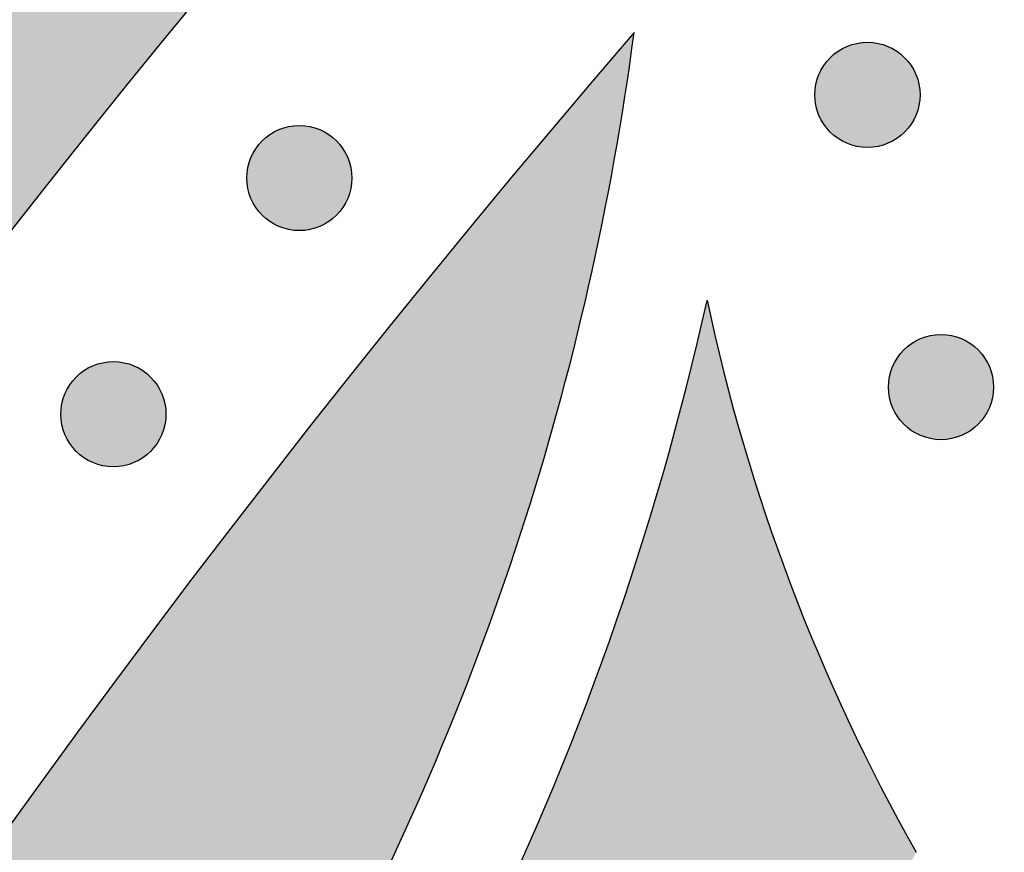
# Model space of a CAD drawing. Header units: millimetres. Extents: x -3873 to -97, y 912 to 4165.
# Tile 200 of 256: x -3643 to -3610, y 1683 to 1711. Entities that reach past the tile are written whole.
import ezdxf

# ---------------------------------------------------------------- set-up
doc = ezdxf.new("R2010")
doc.units = ezdxf.units.MM
doc.layers.add('pattern', color=7, linetype='Continuous', true_color=0x000000)

msp = doc.modelspace()

# ---------------------------------------------------------------- hatches: boundary and pattern name
at = {"layer": 'pattern'}
for points in [[(-3727.04, 1486.691), (-3726.397, 1494.566), (-3725.595, 1502.451), (-3724.634, 1510.34), (-3723.513, 1518.229), (-3722.232, 1526.114), (-3720.79, 1533.989), (-3719.188, 1541.849), (-3717.424, 1549.69), (-3715.5, 1557.506), (-3713.416, 1565.293), (-3711.173, 1573.046), (-3708.771, 1580.76), (-3706.211, 1588.431), (-3703.495, 1596.052), (-3700.624, 1603.62), (-3697.599, 1611.13), (-3694.424, 1618.577), (-3691.098, 1625.957), (-3687.626, 1633.265), (-3684.008, 1640.497), (-3680.248, 1647.648), (-3676.348, 1654.714), (-3672.312, 1661.692), (-3668.142, 1668.577), (-3663.84, 1675.366), (-3659.412, 1682.055), (-3654.86, 1688.64), (-3650.187, 1695.119), (-3645.397, 1701.487), (-3640.495, 1707.743), (-3635.483, 1713.882), (-3630.366, 1719.903), (-3632.469, 1719.138), (-3634.555, 1718.313), (-3636.622, 1717.429), (-3638.669, 1716.487), (-3640.691, 1715.486), (-3642.688, 1714.43), (-3644.656, 1713.317), (-3646.593, 1712.15), (-3648.497, 1710.93), (-3650.366, 1709.658), (-3652.197, 1708.336), (-3653.99, 1706.966), (-3655.741, 1705.549), (-3657.449, 1704.086), (-3659.112, 1702.581), (-3660.73, 1701.035), (-3667.802, 1691.052), (-3674.596, 1680.831), (-3681.099, 1670.383), (-3687.301, 1659.722), (-3693.19, 1648.86), (-3698.759, 1637.811), (-3703.997, 1626.589), (-3708.898, 1615.21), (-3713.454, 1603.688), (-3717.66, 1592.04), (-3721.51, 1580.282), (-3725, 1568.429), (-3728.128, 1556.498), (-3730.891, 1544.506), (-3733.288, 1532.469), (-3735.32, 1520.405), (-3735.234, 1518.234), (-3735.09, 1516.06), (-3734.888, 1513.887), (-3734.627, 1511.716), (-3734.307, 1509.549), (-3733.928, 1507.39), (-3733.492, 1505.24), (-3732.997, 1503.102), (-3732.445, 1500.978), (-3731.836, 1498.87), (-3731.171, 1496.781), (-3730.451, 1494.713), (-3729.677, 1492.667), (-3728.849, 1490.647), (-3727.97, 1488.655)], [(-3704.062, 1459.827), (-3703.96, 1467.011), (-3703.72, 1474.212), (-3703.34, 1481.426), (-3702.82, 1488.649), (-3702.159, 1495.877), (-3701.358, 1503.105), (-3700.414, 1510.331), (-3699.328, 1517.549), (-3698.101, 1524.756), (-3696.731, 1531.947), (-3695.22, 1539.118), (-3693.568, 1546.265), (-3691.775, 1553.384), (-3689.842, 1560.471), (-3687.77, 1567.521), (-3685.561, 1574.531), (-3683.214, 1581.496), (-3680.732, 1588.412), (-3678.117, 1595.276), (-3675.369, 1602.084), (-3672.491, 1608.832), (-3669.485, 1615.515), (-3666.353, 1622.132), (-3663.096, 1628.677), (-3659.719, 1635.148), (-3656.222, 1641.541), (-3652.609, 1647.853), (-3648.882, 1654.081), (-3645.045, 1660.223), (-3641.1, 1666.274), (-3637.049, 1672.233), (-3632.898, 1678.097), (-3631.885, 1680.011), (-3630.915, 1681.951), (-3629.988, 1683.916), (-3629.106, 1685.905), (-3628.268, 1687.915), (-3627.476, 1689.946), (-3626.73, 1691.995), (-3626.031, 1694.061), (-3625.38, 1696.143), (-3624.778, 1698.239), (-3624.224, 1700.347), (-3623.718, 1702.466), (-3623.262, 1704.593), (-3622.856, 1706.727), (-3622.499, 1708.867), (-3622.191, 1711.011), (-3627.599, 1704.589), (-3632.886, 1698.028), (-3638.046, 1691.331), (-3643.074, 1684.501), (-3647.966, 1677.542), (-3652.717, 1670.458), (-3657.322, 1663.253), (-3661.776, 1655.933), (-3666.076, 1648.501), (-3670.217, 1640.963), (-3674.196, 1633.323), (-3678.009, 1625.587), (-3681.652, 1617.76), (-3685.122, 1609.849), (-3688.417, 1601.857), (-3691.534, 1593.793), (-3694.47, 1585.661), (-3697.224, 1577.467), (-3699.793, 1569.219), (-3702.175, 1560.921), (-3704.371, 1552.58), (-3706.378, 1544.204), (-3708.195, 1535.797), (-3709.823, 1527.366), (-3711.262, 1518.919), (-3712.51, 1510.46), (-3713.57, 1501.997), (-3714.441, 1493.535), (-3715.124, 1485.082), (-3715.621, 1476.642), (-3715.934, 1468.221), (-3716.062, 1459.827)], [(-3613.065, 1710.163), (-3613.093, 1710.191), (-3613.122, 1710.218), (-3613.152, 1710.244), (-3613.183, 1710.271), (-3613.214, 1710.296), (-3613.247, 1710.322), (-3613.28, 1710.346), (-3613.314, 1710.37), (-3613.349, 1710.394), (-3613.385, 1710.417), (-3613.421, 1710.439), (-3613.459, 1710.46), (-3613.497, 1710.48), (-3613.535, 1710.5), (-3613.575, 1710.519), (-3613.615, 1710.537), (-3613.656, 1710.554), (-3613.697, 1710.57), (-3613.739, 1710.585), (-3613.781, 1710.599), (-3613.824, 1710.612), (-3613.868, 1710.624), (-3613.912, 1710.635), (-3613.956, 1710.645), (-3614.001, 1710.654), (-3614.046, 1710.661), (-3614.091, 1710.668), (-3614.136, 1710.673), (-3614.182, 1710.677), (-3614.228, 1710.68), (-3614.274, 1710.682), (-3614.32, 1710.683), (-3614.366, 1710.682), (-3614.411, 1710.68), (-3614.457, 1710.677), (-3614.503, 1710.673), (-3614.548, 1710.668), (-3614.594, 1710.661), (-3614.639, 1710.654), (-3614.683, 1710.645), (-3614.727, 1710.635), (-3614.771, 1710.624), (-3614.815, 1710.612), (-3614.858, 1710.599), (-3614.9, 1710.585), (-3614.942, 1710.57), (-3614.984, 1710.554), (-3615.024, 1710.537), (-3615.064, 1710.519), (-3615.104, 1710.5), (-3615.143, 1710.48), (-3615.181, 1710.46), (-3615.218, 1710.439), (-3615.254, 1710.417), (-3615.29, 1710.394), (-3615.325, 1710.37), (-3615.359, 1710.346), (-3615.392, 1710.322), (-3615.425, 1710.296), (-3615.456, 1710.271), (-3615.487, 1710.244), (-3615.517, 1710.218), (-3615.546, 1710.191), (-3615.574, 1710.163), (-3615.602, 1710.135), (-3615.629, 1710.106), (-3615.656, 1710.076), (-3615.682, 1710.045), (-3615.708, 1710.014), (-3615.733, 1709.981), (-3615.758, 1709.948), (-3615.782, 1709.914), (-3615.805, 1709.879), (-3615.828, 1709.843), (-3615.85, 1709.807), (-3615.871, 1709.769), (-3615.892, 1709.731), (-3615.911, 1709.693), (-3615.93, 1709.653), (-3615.948, 1709.613), (-3615.965, 1709.572), (-3615.981, 1709.531), (-3615.996, 1709.489), (-3616.01, 1709.447), (-3616.023, 1709.404), (-3616.035, 1709.36), (-3616.046, 1709.316), (-3616.056, 1709.272), (-3616.065, 1709.227), (-3616.073, 1709.182), (-3616.079, 1709.137), (-3616.084, 1709.092), (-3616.089, 1709.046), (-3616.092, 1709), (-3616.093, 1708.954), (-3616.094, 1708.908), (-3616.093, 1708.862), (-3616.092, 1708.817), (-3616.089, 1708.771), (-3616.084, 1708.725), (-3616.079, 1708.68), (-3616.073, 1708.634), (-3616.065, 1708.589), (-3616.056, 1708.545), (-3616.046, 1708.501), (-3616.035, 1708.457), (-3616.023, 1708.413), (-3616.01, 1708.37), (-3615.996, 1708.328), (-3615.981, 1708.286), (-3615.965, 1708.244), (-3615.948, 1708.204), (-3615.93, 1708.164), (-3615.911, 1708.124), (-3615.892, 1708.085), (-3615.871, 1708.047), (-3615.85, 1708.01), (-3615.828, 1707.974), (-3615.805, 1707.938), (-3615.782, 1707.903), (-3615.758, 1707.869), (-3615.733, 1707.836), (-3615.708, 1707.803), (-3615.682, 1707.772), (-3615.656, 1707.741), (-3615.629, 1707.711), (-3615.602, 1707.682), (-3615.574, 1707.654), (-3615.546, 1707.626), (-3615.517, 1707.599), (-3615.487, 1707.572), (-3615.456, 1707.546), (-3615.425, 1707.52), (-3615.392, 1707.495), (-3615.359, 1707.47), (-3615.325, 1707.446), (-3615.29, 1707.423), (-3615.254, 1707.4), (-3615.218, 1707.378), (-3615.181, 1707.357), (-3615.143, 1707.336), (-3615.104, 1707.317), (-3615.064, 1707.298), (-3615.024, 1707.28), (-3614.984, 1707.263), (-3614.942, 1707.247), (-3614.9, 1707.232), (-3614.858, 1707.218), (-3614.815, 1707.205), (-3614.771, 1707.193), (-3614.727, 1707.182), (-3614.683, 1707.172), (-3614.639, 1707.163), (-3614.594, 1707.155), (-3614.548, 1707.149), (-3614.503, 1707.144), (-3614.457, 1707.139), (-3614.411, 1707.136), (-3614.366, 1707.135), (-3614.32, 1707.134), (-3614.274, 1707.135), (-3614.228, 1707.136), (-3614.182, 1707.139), (-3614.136, 1707.144), (-3614.091, 1707.149), (-3614.046, 1707.155), (-3614.001, 1707.163), (-3613.956, 1707.172), (-3613.912, 1707.182), (-3613.868, 1707.193), (-3613.824, 1707.205), (-3613.781, 1707.218), (-3613.739, 1707.232), (-3613.697, 1707.247), (-3613.656, 1707.263), (-3613.615, 1707.28), (-3613.575, 1707.298), (-3613.535, 1707.317), (-3613.497, 1707.336), (-3613.459, 1707.357), (-3613.421, 1707.378), (-3613.385, 1707.4), (-3613.349, 1707.423), (-3613.314, 1707.446), (-3613.28, 1707.47), (-3613.247, 1707.495), (-3613.214, 1707.52), (-3613.183, 1707.546), (-3613.152, 1707.572), (-3613.122, 1707.599), (-3613.093, 1707.626), (-3613.065, 1707.654), (-3613.037, 1707.682), (-3613.01, 1707.711), (-3612.984, 1707.741), (-3612.957, 1707.772), (-3612.932, 1707.803), (-3612.906, 1707.836), (-3612.882, 1707.869), (-3612.858, 1707.903), (-3612.834, 1707.938), (-3612.812, 1707.974), (-3612.789, 1708.01), (-3612.768, 1708.047), (-3612.748, 1708.085), (-3612.728, 1708.124), (-3612.709, 1708.164), (-3612.691, 1708.204), (-3612.674, 1708.244), (-3612.658, 1708.286), (-3612.643, 1708.328), (-3612.629, 1708.37), (-3612.616, 1708.413), (-3612.604, 1708.457), (-3612.593, 1708.501), (-3612.583, 1708.545), (-3612.574, 1708.589), (-3612.567, 1708.634), (-3612.56, 1708.68), (-3612.555, 1708.725), (-3612.551, 1708.771), (-3612.548, 1708.817), (-3612.546, 1708.862), (-3612.545, 1708.908), (-3612.546, 1708.954), (-3612.548, 1709), (-3612.551, 1709.046), (-3612.555, 1709.092), (-3612.56, 1709.137), (-3612.567, 1709.182), (-3612.574, 1709.227), (-3612.583, 1709.272), (-3612.593, 1709.316), (-3612.604, 1709.36), (-3612.616, 1709.404), (-3612.629, 1709.447), (-3612.643, 1709.489), (-3612.658, 1709.531), (-3612.674, 1709.572), (-3612.691, 1709.613), (-3612.709, 1709.653), (-3612.728, 1709.693), (-3612.748, 1709.731), (-3612.768, 1709.769), (-3612.789, 1709.807), (-3612.812, 1709.843), (-3612.834, 1709.879), (-3612.858, 1709.914), (-3612.882, 1709.948), (-3612.906, 1709.981), (-3612.932, 1710.014), (-3612.957, 1710.045), (-3612.984, 1710.076), (-3613.01, 1710.106), (-3613.037, 1710.135)], [(-3632.229, 1707.356), (-3632.257, 1707.384), (-3632.286, 1707.411), (-3632.316, 1707.437), (-3632.346, 1707.464), (-3632.378, 1707.489), (-3632.41, 1707.515), (-3632.444, 1707.539), (-3632.478, 1707.563), (-3632.513, 1707.587), (-3632.548, 1707.609), (-3632.585, 1707.632), (-3632.622, 1707.653), (-3632.66, 1707.673), (-3632.699, 1707.693), (-3632.738, 1707.712), (-3632.778, 1707.73), (-3632.819, 1707.747), (-3632.861, 1707.763), (-3632.902, 1707.778), (-3632.945, 1707.792), (-3632.988, 1707.805), (-3633.031, 1707.817), (-3633.075, 1707.828), (-3633.12, 1707.838), (-3633.164, 1707.847), (-3633.209, 1707.854), (-3633.254, 1707.861), (-3633.3, 1707.866), (-3633.346, 1707.87), (-3633.391, 1707.873), (-3633.437, 1707.875), (-3633.483, 1707.876), (-3633.529, 1707.875), (-3633.575, 1707.873), (-3633.621, 1707.87), (-3633.666, 1707.866), (-3633.712, 1707.861), (-3633.757, 1707.854), (-3633.802, 1707.847), (-3633.847, 1707.838), (-3633.891, 1707.828), (-3633.935, 1707.817), (-3633.978, 1707.805), (-3634.021, 1707.792), (-3634.064, 1707.778), (-3634.106, 1707.763), (-3634.147, 1707.747), (-3634.188, 1707.73), (-3634.228, 1707.712), (-3634.267, 1707.693), (-3634.306, 1707.673), (-3634.344, 1707.653), (-3634.381, 1707.632), (-3634.418, 1707.609), (-3634.454, 1707.587), (-3634.489, 1707.563), (-3634.523, 1707.539), (-3634.556, 1707.515), (-3634.588, 1707.489), (-3634.62, 1707.464), (-3634.651, 1707.437), (-3634.681, 1707.411), (-3634.71, 1707.384), (-3634.738, 1707.356), (-3634.765, 1707.328), (-3634.792, 1707.299), (-3634.819, 1707.269), (-3634.845, 1707.238), (-3634.871, 1707.207), (-3634.896, 1707.174), (-3634.921, 1707.141), (-3634.945, 1707.107), (-3634.969, 1707.072), (-3634.991, 1707.036), (-3635.013, 1707), (-3635.035, 1706.962), (-3635.055, 1706.924), (-3635.075, 1706.886), (-3635.094, 1706.846), (-3635.112, 1706.806), (-3635.129, 1706.765), (-3635.145, 1706.724), (-3635.16, 1706.682), (-3635.174, 1706.64), (-3635.187, 1706.597), (-3635.199, 1706.553), (-3635.21, 1706.509), (-3635.22, 1706.465), (-3635.229, 1706.42), (-3635.236, 1706.375), (-3635.243, 1706.33), (-3635.248, 1706.285), (-3635.252, 1706.239), (-3635.255, 1706.193), (-3635.257, 1706.147), (-3635.257, 1706.101), (-3635.257, 1706.055), (-3635.255, 1706.01), (-3635.252, 1705.964), (-3635.248, 1705.918), (-3635.243, 1705.873), (-3635.236, 1705.827), (-3635.229, 1705.782), (-3635.22, 1705.738), (-3635.21, 1705.693), (-3635.199, 1705.65), (-3635.187, 1705.606), (-3635.174, 1705.563), (-3635.16, 1705.521), (-3635.145, 1705.479), (-3635.129, 1705.437), (-3635.112, 1705.397), (-3635.094, 1705.357), (-3635.075, 1705.317), (-3635.055, 1705.278), (-3635.035, 1705.24), (-3635.013, 1705.203), (-3634.991, 1705.167), (-3634.969, 1705.131), (-3634.945, 1705.096), (-3634.921, 1705.062), (-3634.896, 1705.029), (-3634.871, 1704.996), (-3634.845, 1704.965), (-3634.819, 1704.934), (-3634.792, 1704.904), (-3634.765, 1704.875), (-3634.738, 1704.847), (-3634.71, 1704.819), (-3634.681, 1704.792), (-3634.651, 1704.765), (-3634.62, 1704.739), (-3634.588, 1704.713), (-3634.556, 1704.688), (-3634.523, 1704.663), (-3634.489, 1704.639), (-3634.454, 1704.616), (-3634.418, 1704.593), (-3634.381, 1704.571), (-3634.344, 1704.55), (-3634.306, 1704.529), (-3634.267, 1704.51), (-3634.228, 1704.491), (-3634.188, 1704.473), (-3634.147, 1704.456), (-3634.106, 1704.44), (-3634.064, 1704.425), (-3634.021, 1704.411), (-3633.978, 1704.398), (-3633.935, 1704.386), (-3633.891, 1704.375), (-3633.847, 1704.365), (-3633.802, 1704.356), (-3633.757, 1704.348), (-3633.712, 1704.342), (-3633.666, 1704.337), (-3633.621, 1704.332), (-3633.575, 1704.329), (-3633.529, 1704.328), (-3633.483, 1704.327), (-3633.437, 1704.328), (-3633.391, 1704.329), (-3633.346, 1704.332), (-3633.3, 1704.337), (-3633.254, 1704.342), (-3633.209, 1704.348), (-3633.164, 1704.356), (-3633.12, 1704.365), (-3633.075, 1704.375), (-3633.031, 1704.386), (-3632.988, 1704.398), (-3632.945, 1704.411), (-3632.902, 1704.425), (-3632.861, 1704.44), (-3632.819, 1704.456), (-3632.778, 1704.473), (-3632.738, 1704.491), (-3632.699, 1704.51), (-3632.66, 1704.529), (-3632.622, 1704.55), (-3632.585, 1704.571), (-3632.548, 1704.593), (-3632.513, 1704.616), (-3632.478, 1704.639), (-3632.444, 1704.663), (-3632.41, 1704.688), (-3632.378, 1704.713), (-3632.346, 1704.739), (-3632.316, 1704.765), (-3632.286, 1704.792), (-3632.257, 1704.819), (-3632.229, 1704.847), (-3632.201, 1704.875), (-3632.174, 1704.904), (-3632.147, 1704.934), (-3632.121, 1704.965), (-3632.095, 1704.996), (-3632.07, 1705.029), (-3632.045, 1705.062), (-3632.021, 1705.096), (-3631.998, 1705.131), (-3631.975, 1705.167), (-3631.953, 1705.203), (-3631.932, 1705.24), (-3631.911, 1705.278), (-3631.892, 1705.317), (-3631.873, 1705.357), (-3631.855, 1705.397), (-3631.838, 1705.437), (-3631.822, 1705.479), (-3631.807, 1705.521), (-3631.792, 1705.563), (-3631.779, 1705.606), (-3631.767, 1705.65), (-3631.756, 1705.693), (-3631.747, 1705.738), (-3631.738, 1705.782), (-3631.73, 1705.827), (-3631.724, 1705.873), (-3631.718, 1705.918), (-3631.714, 1705.964), (-3631.711, 1706.01), (-3631.709, 1706.055), (-3631.709, 1706.101), (-3631.709, 1706.147), (-3631.711, 1706.193), (-3631.714, 1706.239), (-3631.718, 1706.285), (-3631.724, 1706.33), (-3631.73, 1706.375), (-3631.738, 1706.42), (-3631.747, 1706.465), (-3631.756, 1706.509), (-3631.767, 1706.553), (-3631.779, 1706.597), (-3631.792, 1706.64), (-3631.807, 1706.682), (-3631.822, 1706.724), (-3631.838, 1706.765), (-3631.855, 1706.806), (-3631.873, 1706.846), (-3631.892, 1706.886), (-3631.911, 1706.924), (-3631.932, 1706.962), (-3631.953, 1707), (-3631.975, 1707.036), (-3631.998, 1707.072), (-3632.021, 1707.107), (-3632.045, 1707.141), (-3632.07, 1707.174), (-3632.095, 1707.207), (-3632.121, 1707.238), (-3632.147, 1707.269), (-3632.174, 1707.299), (-3632.201, 1707.328)], [(-3530.092, 1616.6), (-3531.499, 1616.25), (-3532.899, 1615.859), (-3534.291, 1615.429), (-3535.673, 1614.958), (-3537.043, 1614.449), (-3538.4, 1613.9), (-3539.742, 1613.312), (-3541.068, 1612.686), (-3542.375, 1612.024), (-3543.663, 1611.325), (-3544.929, 1610.59), (-3546.173, 1609.821), (-3547.392, 1609.019), (-3548.586, 1608.184), (-3549.754, 1607.318), (-3550.893, 1606.422), (-3553.624, 1605.797), (-3556.379, 1605.245), (-3559.154, 1604.77), (-3561.947, 1604.371), (-3564.754, 1604.049), (-3567.572, 1603.806), (-3570.398, 1603.641), (-3573.229, 1603.555), (-3576.061, 1603.549), (-3578.892, 1603.622), (-3581.716, 1603.773), (-3584.533, 1604.004), (-3587.337, 1604.312), (-3590.126, 1604.697), (-3592.897, 1605.158), (-3595.647, 1605.695), (-3597.319, 1606.069), (-3598.982, 1606.487), (-3600.633, 1606.95), (-3602.271, 1607.457), (-3603.417, 1607.846), (-3604.559, 1608.271), (-3605.695, 1608.731), (-3606.824, 1609.227), (-3607.944, 1609.758), (-3609.053, 1610.325), (-3610.15, 1610.926), (-3611.232, 1611.562), (-3612.3, 1612.233), (-3613.35, 1612.937), (-3614.381, 1613.674), (-3615.393, 1614.443), (-3616.382, 1615.244), (-3617.348, 1616.075), (-3618.29, 1616.935), (-3619.206, 1617.824), (-3620.095, 1618.74), (-3620.955, 1619.682), (-3621.786, 1620.648), (-3622.587, 1621.638), (-3623.356, 1622.649), (-3624.093, 1623.68), (-3624.797, 1624.73), (-3625.468, 1625.798), (-3626.104, 1626.881), (-3626.705, 1627.977), (-3627.272, 1629.086), (-3627.803, 1630.206), (-3628.299, 1631.335), (-3628.759, 1632.471), (-3629.184, 1633.613), (-3629.574, 1634.759), (-3629.991, 1636.096), (-3630.38, 1637.447), (-3630.741, 1638.81), (-3631.072, 1640.186), (-3631.375, 1641.573), (-3631.647, 1642.97), (-3631.889, 1644.376), (-3632.1, 1645.79), (-3632.279, 1647.211), (-3632.428, 1648.639), (-3632.544, 1650.072), (-3632.629, 1651.508), (-3632.681, 1652.948), (-3632.701, 1654.39), (-3632.689, 1655.832), (-3632.644, 1657.274), (-3632.567, 1658.715), (-3632.458, 1660.154), (-3632.316, 1661.588), (-3632.143, 1663.019), (-3631.937, 1664.443), (-3631.7, 1665.861), (-3631.432, 1667.271), (-3631.133, 1668.672), (-3630.804, 1670.064), (-3630.445, 1671.444), (-3630.056, 1672.813), (-3629.638, 1674.17), (-3629.191, 1675.512), (-3628.717, 1676.841), (-3628.215, 1678.154), (-3627.687, 1679.451), (-3626.399, 1682.148), (-3625.191, 1684.886), (-3624.066, 1687.662), (-3623.025, 1690.472), (-3622.07, 1693.312), (-3621.202, 1696.179), (-3620.421, 1699.068), (-3619.729, 1701.975), (-3619.459, 1700.759), (-3619.165, 1699.547), (-3618.847, 1698.34), (-3618.507, 1697.137), (-3618.143, 1695.941), (-3617.756, 1694.751), (-3617.346, 1693.568), (-3616.914, 1692.393), (-3616.459, 1691.226), (-3615.982, 1690.069), (-3615.483, 1688.921), (-3614.963, 1687.784), (-3614.422, 1686.658), (-3613.859, 1685.543), (-3613.276, 1684.441), (-3612.673, 1683.351), (-3613.654, 1681.553), (-3614.578, 1679.723), (-3615.446, 1677.863), (-3616.256, 1675.975), (-3617.006, 1674.063), (-3617.695, 1672.13), (-3618.323, 1670.178), (-3618.888, 1668.21), (-3619.124, 1667.309), (-3619.343, 1666.401), (-3619.547, 1665.488), (-3619.735, 1664.57), (-3619.906, 1663.646), (-3620.061, 1662.718), (-3620.2, 1661.785), (-3620.322, 1660.849), (-3620.427, 1659.91), (-3620.515, 1658.967), (-3620.587, 1658.023), (-3620.641, 1657.076), (-3620.678, 1656.128), (-3620.698, 1655.179), (-3620.7, 1654.23), (-3620.686, 1653.28), (-3620.654, 1652.331), (-3620.604, 1651.383), (-3620.538, 1650.436), (-3620.455, 1649.491), (-3620.354, 1648.548), (-3620.236, 1647.608), (-3620.102, 1646.672), (-3619.951, 1645.738), (-3619.783, 1644.809), (-3619.599, 1643.885), (-3619.398, 1642.965), (-3619.181, 1642.051), (-3618.949, 1641.143), (-3618.7, 1640.241), (-3618.437, 1639.346), (-3618.158, 1638.457), (-3617.878, 1637.635), (-3617.574, 1636.816), (-3617.243, 1636.001), (-3616.888, 1635.191), (-3616.507, 1634.388), (-3616.1, 1633.592), (-3615.669, 1632.806), (-3615.212, 1632.029), (-3614.732, 1631.263), (-3614.227, 1630.51), (-3613.698, 1629.77), (-3613.146, 1629.045), (-3612.572, 1628.335), (-3611.976, 1627.642), (-3611.358, 1626.966), (-3610.721, 1626.309), (-3610.064, 1625.672), (-3609.388, 1625.054), (-3608.695, 1624.458), (-3607.985, 1623.884), (-3607.26, 1623.332), (-3606.52, 1622.804), (-3605.767, 1622.299), (-3605.001, 1621.818), (-3604.224, 1621.361), (-3603.438, 1620.93), (-3602.642, 1620.524), (-3601.839, 1620.142), (-3601.029, 1619.787), (-3600.214, 1619.457), (-3599.395, 1619.152), (-3598.573, 1618.873), (-3597.685, 1618.593), (-3596.789, 1618.33), (-3595.887, 1618.081), (-3594.979, 1617.849), (-3594.065, 1617.632), (-3593.145, 1617.431), (-3592.221, 1617.247), (-3591.292, 1617.079), (-3590.359, 1616.928), (-3589.422, 1616.794), (-3588.482, 1616.676), (-3587.539, 1616.576), (-3586.594, 1616.492), (-3585.647, 1616.426), (-3584.699, 1616.377), (-3583.75, 1616.345), (-3582.8, 1616.33), (-3581.851, 1616.333), (-3580.902, 1616.352), (-3579.954, 1616.389), (-3579.007, 1616.443), (-3578.063, 1616.515), (-3577.12, 1616.603), (-3576.181, 1616.708), (-3575.245, 1616.83), (-3574.312, 1616.969), (-3573.384, 1617.124), (-3572.461, 1617.296), (-3571.542, 1617.483), (-3570.629, 1617.687), (-3569.722, 1617.907), (-3568.82, 1618.142), (-3566.851, 1618.708), (-3564.897, 1619.336), (-3562.962, 1620.026), (-3561.048, 1620.777), (-3559.159, 1621.587), (-3557.298, 1622.456), (-3555.466, 1623.382), (-3553.667, 1624.364), (-3552.315, 1623.599), (-3550.941, 1622.867), (-3549.545, 1622.171), (-3548.128, 1621.51), (-3546.693, 1620.885), (-3545.24, 1620.298), (-3543.772, 1619.75), (-3542.289, 1619.239), (-3540.793, 1618.768), (-3539.285, 1618.337), (-3537.768, 1617.946), (-3536.243, 1617.595), (-3534.711, 1617.285), (-3533.174, 1617.016), (-3531.634, 1616.787)], [(-3610.584, 1700.302), (-3610.613, 1700.33), (-3610.642, 1700.357), (-3610.671, 1700.384), (-3610.702, 1700.41), (-3610.734, 1700.436), (-3610.766, 1700.461), (-3610.8, 1700.485), (-3610.834, 1700.51), (-3610.869, 1700.533), (-3610.904, 1700.556), (-3610.941, 1700.578), (-3610.978, 1700.599), (-3611.016, 1700.619), (-3611.055, 1700.639), (-3611.094, 1700.658), (-3611.134, 1700.676), (-3611.175, 1700.693), (-3611.216, 1700.709), (-3611.258, 1700.724), (-3611.301, 1700.738), (-3611.344, 1700.751), (-3611.387, 1700.763), (-3611.431, 1700.774), (-3611.475, 1700.784), (-3611.52, 1700.793), (-3611.565, 1700.801), (-3611.61, 1700.807), (-3611.656, 1700.812), (-3611.701, 1700.817), (-3611.747, 1700.819), (-3611.793, 1700.821), (-3611.839, 1700.822), (-3611.885, 1700.821), (-3611.931, 1700.819), (-3611.977, 1700.817), (-3612.022, 1700.812), (-3612.068, 1700.807), (-3612.113, 1700.801), (-3612.158, 1700.793), (-3612.203, 1700.784), (-3612.247, 1700.774), (-3612.291, 1700.763), (-3612.334, 1700.751), (-3612.377, 1700.738), (-3612.42, 1700.724), (-3612.462, 1700.709), (-3612.503, 1700.693), (-3612.544, 1700.676), (-3612.584, 1700.658), (-3612.623, 1700.639), (-3612.662, 1700.619), (-3612.7, 1700.599), (-3612.737, 1700.578), (-3612.774, 1700.556), (-3612.809, 1700.533), (-3612.844, 1700.51), (-3612.878, 1700.485), (-3612.912, 1700.461), (-3612.944, 1700.436), (-3612.976, 1700.41), (-3613.007, 1700.384), (-3613.036, 1700.357), (-3613.065, 1700.33), (-3613.094, 1700.302), (-3613.121, 1700.274), (-3613.148, 1700.245), (-3613.175, 1700.215), (-3613.201, 1700.184), (-3613.227, 1700.153), (-3613.252, 1700.12), (-3613.277, 1700.087), (-3613.301, 1700.053), (-3613.324, 1700.018), (-3613.347, 1699.982), (-3613.369, 1699.946), (-3613.39, 1699.909), (-3613.411, 1699.871), (-3613.431, 1699.832), (-3613.449, 1699.792), (-3613.467, 1699.752), (-3613.484, 1699.712), (-3613.5, 1699.67), (-3613.516, 1699.628), (-3613.53, 1699.586), (-3613.543, 1699.543), (-3613.555, 1699.499), (-3613.566, 1699.455), (-3613.576, 1699.411), (-3613.584, 1699.366), (-3613.592, 1699.322), (-3613.598, 1699.276), (-3613.604, 1699.231), (-3613.608, 1699.185), (-3613.611, 1699.139), (-3613.613, 1699.093), (-3613.613, 1699.048), (-3613.613, 1699.002), (-3613.611, 1698.956), (-3613.608, 1698.91), (-3613.604, 1698.864), (-3613.598, 1698.819), (-3613.592, 1698.774), (-3613.584, 1698.729), (-3613.576, 1698.684), (-3613.566, 1698.64), (-3613.555, 1698.596), (-3613.543, 1698.552), (-3613.53, 1698.509), (-3613.516, 1698.467), (-3613.5, 1698.425), (-3613.484, 1698.384), (-3613.467, 1698.343), (-3613.449, 1698.303), (-3613.431, 1698.263), (-3613.411, 1698.225), (-3613.39, 1698.187), (-3613.369, 1698.149), (-3613.347, 1698.113), (-3613.324, 1698.077), (-3613.301, 1698.042), (-3613.277, 1698.008), (-3613.252, 1697.975), (-3613.227, 1697.942), (-3613.201, 1697.911), (-3613.175, 1697.88), (-3613.148, 1697.85), (-3613.121, 1697.821), (-3613.094, 1697.793), (-3613.065, 1697.765), (-3613.036, 1697.738), (-3613.007, 1697.712), (-3612.976, 1697.685), (-3612.944, 1697.66), (-3612.912, 1697.634), (-3612.878, 1697.61), (-3612.844, 1697.586), (-3612.809, 1697.562), (-3612.774, 1697.539), (-3612.737, 1697.517), (-3612.7, 1697.496), (-3612.662, 1697.476), (-3612.623, 1697.456), (-3612.584, 1697.437), (-3612.544, 1697.419), (-3612.503, 1697.402), (-3612.462, 1697.386), (-3612.42, 1697.371), (-3612.377, 1697.357), (-3612.334, 1697.344), (-3612.291, 1697.332), (-3612.247, 1697.321), (-3612.203, 1697.311), (-3612.158, 1697.302), (-3612.113, 1697.295), (-3612.068, 1697.288), (-3612.022, 1697.283), (-3611.977, 1697.279), (-3611.931, 1697.276), (-3611.885, 1697.274), (-3611.839, 1697.273), (-3611.793, 1697.274), (-3611.747, 1697.276), (-3611.701, 1697.279), (-3611.656, 1697.283), (-3611.61, 1697.288), (-3611.565, 1697.295), (-3611.52, 1697.302), (-3611.475, 1697.311), (-3611.431, 1697.321), (-3611.387, 1697.332), (-3611.344, 1697.344), (-3611.301, 1697.357), (-3611.258, 1697.371), (-3611.216, 1697.386), (-3611.175, 1697.402), (-3611.134, 1697.419), (-3611.094, 1697.437), (-3611.055, 1697.456), (-3611.016, 1697.476), (-3610.978, 1697.496), (-3610.941, 1697.517), (-3610.904, 1697.539), (-3610.869, 1697.562), (-3610.834, 1697.586), (-3610.8, 1697.61), (-3610.766, 1697.634), (-3610.734, 1697.66), (-3610.702, 1697.685), (-3610.671, 1697.712), (-3610.642, 1697.738), (-3610.613, 1697.765), (-3610.584, 1697.793), (-3610.557, 1697.821), (-3610.53, 1697.85), (-3610.503, 1697.88), (-3610.477, 1697.911), (-3610.451, 1697.942), (-3610.426, 1697.975), (-3610.401, 1698.008), (-3610.377, 1698.042), (-3610.354, 1698.077), (-3610.331, 1698.113), (-3610.309, 1698.149), (-3610.288, 1698.187), (-3610.267, 1698.225), (-3610.247, 1698.263), (-3610.229, 1698.303), (-3610.211, 1698.343), (-3610.194, 1698.384), (-3610.178, 1698.425), (-3610.162, 1698.467), (-3610.148, 1698.509), (-3610.135, 1698.552), (-3610.123, 1698.596), (-3610.112, 1698.64), (-3610.102, 1698.684), (-3610.094, 1698.729), (-3610.086, 1698.774), (-3610.079, 1698.819), (-3610.074, 1698.864), (-3610.07, 1698.91), (-3610.067, 1698.956), (-3610.065, 1699.002), (-3610.065, 1699.048), (-3610.065, 1699.093), (-3610.067, 1699.139), (-3610.07, 1699.185), (-3610.074, 1699.231), (-3610.079, 1699.276), (-3610.086, 1699.322), (-3610.094, 1699.366), (-3610.102, 1699.411), (-3610.112, 1699.455), (-3610.123, 1699.499), (-3610.135, 1699.543), (-3610.148, 1699.586), (-3610.162, 1699.628), (-3610.178, 1699.67), (-3610.194, 1699.712), (-3610.211, 1699.752), (-3610.229, 1699.792), (-3610.247, 1699.832), (-3610.267, 1699.871), (-3610.288, 1699.909), (-3610.309, 1699.946), (-3610.331, 1699.982), (-3610.354, 1700.018), (-3610.377, 1700.053), (-3610.401, 1700.087), (-3610.426, 1700.12), (-3610.451, 1700.153), (-3610.477, 1700.184), (-3610.503, 1700.215), (-3610.53, 1700.245), (-3610.557, 1700.274)], [(-3638.501, 1699.388), (-3638.529, 1699.416), (-3638.558, 1699.443), (-3638.588, 1699.47), (-3638.618, 1699.496), (-3638.65, 1699.522), (-3638.682, 1699.547), (-3638.716, 1699.572), (-3638.75, 1699.596), (-3638.785, 1699.619), (-3638.82, 1699.642), (-3638.857, 1699.664), (-3638.894, 1699.685), (-3638.932, 1699.706), (-3638.971, 1699.725), (-3639.01, 1699.744), (-3639.05, 1699.762), (-3639.091, 1699.779), (-3639.133, 1699.795), (-3639.174, 1699.81), (-3639.217, 1699.824), (-3639.26, 1699.837), (-3639.303, 1699.85), (-3639.347, 1699.86), (-3639.392, 1699.87), (-3639.436, 1699.879), (-3639.481, 1699.887), (-3639.526, 1699.893), (-3639.572, 1699.898), (-3639.618, 1699.903), (-3639.663, 1699.906), (-3639.709, 1699.907), (-3639.755, 1699.908), (-3639.801, 1699.907), (-3639.847, 1699.906), (-3639.893, 1699.903), (-3639.938, 1699.898), (-3639.984, 1699.893), (-3640.029, 1699.887), (-3640.074, 1699.879), (-3640.119, 1699.87), (-3640.163, 1699.86), (-3640.207, 1699.85), (-3640.25, 1699.837), (-3640.293, 1699.824), (-3640.336, 1699.81), (-3640.378, 1699.795), (-3640.419, 1699.779), (-3640.46, 1699.762), (-3640.5, 1699.744), (-3640.539, 1699.725), (-3640.578, 1699.706), (-3640.616, 1699.685), (-3640.653, 1699.664), (-3640.69, 1699.642), (-3640.726, 1699.619), (-3640.761, 1699.596), (-3640.795, 1699.572), (-3640.828, 1699.547), (-3640.86, 1699.522), (-3640.892, 1699.496), (-3640.923, 1699.47), (-3640.953, 1699.443), (-3640.982, 1699.416), (-3641.01, 1699.388), (-3641.037, 1699.36), (-3641.064, 1699.331), (-3641.091, 1699.301), (-3641.117, 1699.27), (-3641.143, 1699.239), (-3641.168, 1699.206), (-3641.193, 1699.173), (-3641.217, 1699.139), (-3641.241, 1699.104), (-3641.263, 1699.068), (-3641.285, 1699.032), (-3641.307, 1698.995), (-3641.327, 1698.957), (-3641.347, 1698.918), (-3641.366, 1698.878), (-3641.384, 1698.838), (-3641.401, 1698.798), (-3641.417, 1698.756), (-3641.432, 1698.714), (-3641.446, 1698.672), (-3641.459, 1698.629), (-3641.471, 1698.585), (-3641.482, 1698.542), (-3641.492, 1698.497), (-3641.501, 1698.453), (-3641.508, 1698.408), (-3641.515, 1698.362), (-3641.52, 1698.317), (-3641.524, 1698.271), (-3641.527, 1698.225), (-3641.529, 1698.18), (-3641.529, 1698.134), (-3641.529, 1698.088), (-3641.527, 1698.042), (-3641.524, 1697.996), (-3641.52, 1697.95), (-3641.515, 1697.905), (-3641.508, 1697.86), (-3641.501, 1697.815), (-3641.492, 1697.77), (-3641.482, 1697.726), (-3641.471, 1697.682), (-3641.459, 1697.638), (-3641.446, 1697.595), (-3641.432, 1697.553), (-3641.417, 1697.511), (-3641.401, 1697.47), (-3641.384, 1697.429), (-3641.366, 1697.389), (-3641.347, 1697.349), (-3641.327, 1697.311), (-3641.307, 1697.273), (-3641.285, 1697.235), (-3641.263, 1697.199), (-3641.241, 1697.163), (-3641.217, 1697.128), (-3641.193, 1697.094), (-3641.168, 1697.061), (-3641.143, 1697.028), (-3641.117, 1696.997), (-3641.091, 1696.966), (-3641.064, 1696.936), (-3641.037, 1696.907), (-3641.01, 1696.879), (-3640.982, 1696.852), (-3640.953, 1696.824), (-3640.923, 1696.798), (-3640.892, 1696.771), (-3640.86, 1696.746), (-3640.828, 1696.72), (-3640.795, 1696.696), (-3640.761, 1696.672), (-3640.726, 1696.648), (-3640.69, 1696.626), (-3640.653, 1696.604), (-3640.616, 1696.582), (-3640.578, 1696.562), (-3640.539, 1696.542), (-3640.5, 1696.523), (-3640.46, 1696.505), (-3640.419, 1696.488), (-3640.378, 1696.472), (-3640.336, 1696.457), (-3640.293, 1696.443), (-3640.25, 1696.43), (-3640.207, 1696.418), (-3640.163, 1696.407), (-3640.119, 1696.397), (-3640.074, 1696.388), (-3640.029, 1696.381), (-3639.984, 1696.374), (-3639.938, 1696.369), (-3639.893, 1696.365), (-3639.847, 1696.362), (-3639.801, 1696.36), (-3639.755, 1696.359), (-3639.709, 1696.36), (-3639.663, 1696.362), (-3639.618, 1696.365), (-3639.572, 1696.369), (-3639.526, 1696.374), (-3639.481, 1696.381), (-3639.436, 1696.388), (-3639.392, 1696.397), (-3639.347, 1696.407), (-3639.303, 1696.418), (-3639.26, 1696.43), (-3639.217, 1696.443), (-3639.174, 1696.457), (-3639.133, 1696.472), (-3639.091, 1696.488), (-3639.05, 1696.505), (-3639.01, 1696.523), (-3638.971, 1696.542), (-3638.932, 1696.562), (-3638.894, 1696.582), (-3638.857, 1696.604), (-3638.82, 1696.626), (-3638.785, 1696.648), (-3638.75, 1696.672), (-3638.716, 1696.696), (-3638.682, 1696.72), (-3638.65, 1696.746), (-3638.618, 1696.771), (-3638.588, 1696.798), (-3638.558, 1696.824), (-3638.529, 1696.852), (-3638.501, 1696.879), (-3638.473, 1696.907), (-3638.446, 1696.936), (-3638.419, 1696.966), (-3638.393, 1696.997), (-3638.367, 1697.028), (-3638.342, 1697.061), (-3638.317, 1697.094), (-3638.293, 1697.128), (-3638.27, 1697.163), (-3638.247, 1697.199), (-3638.225, 1697.235), (-3638.204, 1697.273), (-3638.183, 1697.311), (-3638.164, 1697.349), (-3638.145, 1697.389), (-3638.127, 1697.429), (-3638.11, 1697.47), (-3638.094, 1697.511), (-3638.079, 1697.553), (-3638.064, 1697.595), (-3638.051, 1697.638), (-3638.039, 1697.682), (-3638.028, 1697.726), (-3638.019, 1697.77), (-3638.01, 1697.815), (-3638.002, 1697.86), (-3637.996, 1697.905), (-3637.99, 1697.95), (-3637.986, 1697.996), (-3637.983, 1698.042), (-3637.981, 1698.088), (-3637.981, 1698.134), (-3637.981, 1698.18), (-3637.983, 1698.225), (-3637.986, 1698.271), (-3637.99, 1698.317), (-3637.996, 1698.362), (-3638.002, 1698.408), (-3638.01, 1698.453), (-3638.019, 1698.497), (-3638.028, 1698.542), (-3638.039, 1698.585), (-3638.051, 1698.629), (-3638.064, 1698.672), (-3638.079, 1698.714), (-3638.094, 1698.756), (-3638.11, 1698.798), (-3638.127, 1698.838), (-3638.145, 1698.878), (-3638.164, 1698.918), (-3638.183, 1698.957), (-3638.204, 1698.995), (-3638.225, 1699.032), (-3638.247, 1699.068), (-3638.27, 1699.104), (-3638.293, 1699.139), (-3638.317, 1699.173), (-3638.342, 1699.206), (-3638.367, 1699.239), (-3638.393, 1699.27), (-3638.419, 1699.301), (-3638.446, 1699.331), (-3638.473, 1699.36)]]:
    msp.add_hatch(color=256, dxfattribs=at).paths.add_polyline_path(points, flags=0)

# ---------------------------------------------------------------- linework, layer by layer
for centre in [(-3614.32, 1708.908), (-3633.483, 1706.101), (-3611.839, 1699.048), (-3639.755, 1698.134)]:
    msp.add_circle(centre, 1.774, dxfattribs=at)
at = {"layer": 'pattern', "extrusion": (0, 0, -1)}
msp.add_arc((3328.367, 1458.071), 399.7, 4.10607, 40.92512, dxfattribs=at)
at = {"layer": 'pattern'}
for centre, radius, start, end in [((-3603.474, 1642.762), 81.695, 109.21927, 134.49546), ((-3328.367, 1458.071), 387.7, 139.2764, 179.74051), ((-3716.294, 1723.423), 94.918, 331.47554, 352.4859), ((-3716.294, 1723.423), 98.918, 333.60656, 347.4775), ((-3555.71, 1715.58), 65.449, 191.99692, 209.50034)]:
    msp.add_arc(centre, radius, start, end, dxfattribs=at)

doc.saveas('drawing.dxf')
